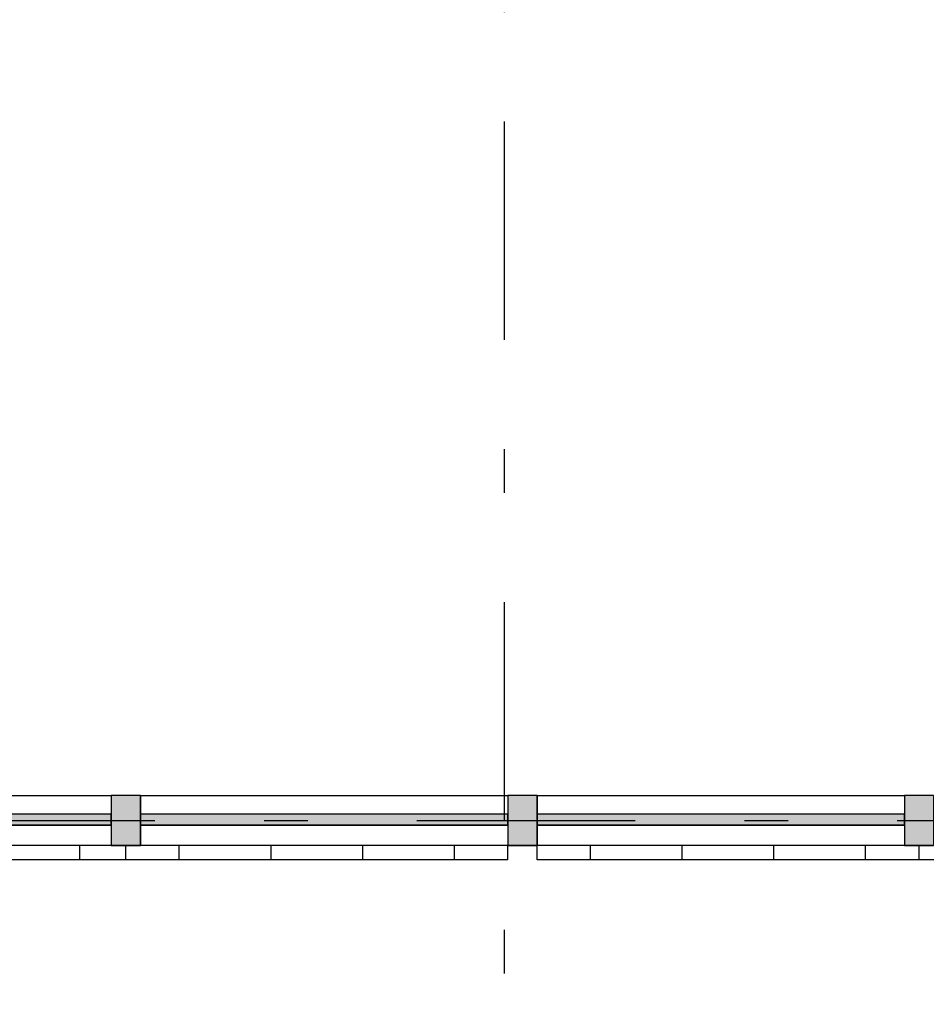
# Model space of a CAD drawing. Extents: x 2 to 87, y -108 to 11.
# Tile 156 of 256: x 39.62 to 41.69, y -47.83 to -45.57. Entities that reach past the tile are written whole.
import ezdxf

# ---------------------------------------------------------------- set-up
doc = ezdxf.new("R2010")
doc.units = 0
doc.header["$MEASUREMENT"] = 0
doc.linetypes.add('DASHDOT', pattern=[1, 0.5, -0.25, 0, -0.25])
for name, color, linetype in [('11', 7, 'CONTINUOUS'), ('3', 7, 'CONTINUOUS'), ('5', 7, 'CONTINUOUS')]:
    doc.layers.add(name, color=color, linetype=linetype)

# ---------------------------------------------------------------- blocks, each defined once
blk = doc.blocks.new('*N64')
at = {"layer": '11', "color": 62, "linetype": 'Continuous'}
for p, q in [((-0.4207, -0.0105), (-0.4207, 0.0145)), ((0.4207, 0.0145), (-0.4207, 0.0145)), ((0.4207, -0.0105), (0.4207, 0.0145)), ((0.4207, -0.0105), (-0.4207, -0.0105))]:
    blk.add_line(p, q, dxfattribs=at)
for points in [[(0.4207, -0.0105), (0.4207, 0.0145), (-0.4207, 0.0145)], [(0.4207, -0.0105), (-0.4207, -0.0105), (-0.4207, 0.0145)], [(0.4207, 0.0145), (0.4207, 0.0145), (-0.4207, 0.0145)], [(0.4207, -0.0105), (0.4207, -0.0105), (-0.4207, -0.0105)]]:
    blk.add_solid(points, dxfattribs=at)
blk = doc.blocks.new('*N65')
at = {"layer": '11', "color": 62, "linetype": 'Continuous'}
for p, q in [((-0.4039, -0.0105), (-0.4039, 0.0145)), ((0.4039, 0.0145), (-0.4039, 0.0145)), ((0.4039, -0.0105), (0.4039, 0.0145)), ((0.4039, -0.0105), (-0.4039, -0.0105))]:
    blk.add_line(p, q, dxfattribs=at)
for points in [[(0.4039, -0.0105), (0.4039, 0.0145), (-0.4039, 0.0145)], [(0.4039, -0.0105), (-0.4039, -0.0105), (-0.4039, 0.0145)], [(0.4039, 0.0145), (0.4039, 0.0145), (-0.4039, 0.0145)], [(0.4039, -0.0105), (0.4039, -0.0105), (-0.4039, -0.0105)]]:
    blk.add_solid(points, dxfattribs=at)
blk = doc.blocks.new('*N69')
at = {"layer": '3', "color": 62, "linetype": 'Continuous'}
for p, q in [((0.0335, 0.057), (-0.0335, 0.057)), ((-0.0335, 0.057), (-0.0335, -0.057)), ((0.0335, 0.057), (0.0335, -0.057)), ((0.0335, -0.057), (-0.0335, -0.057))]:
    blk.add_line(p, q, dxfattribs=at)
for points in [[(0.0335, 0.057), (0.0335, 0.057), (-0.0335, 0.057)], [(0.0335, 0.057), (0.0335, -0.057), (-0.0335, -0.057)], [(0.0335, 0.057), (-0.0335, 0.057), (-0.0335, -0.057)], [(0.0335, -0.057), (0.0335, -0.057), (-0.0335, -0.057)]]:
    blk.add_solid(points, dxfattribs=at)
blk = doc.blocks.new('*N70')
at = {"layer": '3', "color": 62, "linetype": 'Continuous'}
for p, q in [((0.0335, 0.057), (-0.0335, 0.057)), ((-0.0335, 0.057), (-0.0335, -0.057)), ((0.0335, 0.057), (0.0335, -0.057)), ((0.0335, -0.057), (-0.0335, -0.057))]:
    blk.add_line(p, q, dxfattribs=at)
for points in [[(0.0335, 0.057), (0.0335, 0.057), (-0.0335, 0.057)], [(0.0335, 0.057), (0.0335, -0.057), (-0.0335, -0.057)], [(0.0335, 0.057), (-0.0335, 0.057), (-0.0335, -0.057)], [(0.0335, -0.057), (0.0335, -0.057), (-0.0335, -0.057)]]:
    blk.add_solid(points, dxfattribs=at)
blk = doc.blocks.new('*N195')
at = {"layer": '11', "color": 62, "linetype": 'Continuous'}
for p, q in [((-0.4207, -0.0105), (-0.4207, 0.0145)), ((0.4207, 0.0145), (-0.4207, 0.0145)), ((0.4207, -0.0105), (0.4207, 0.0145)), ((0.4207, -0.0105), (-0.4207, -0.0105))]:
    blk.add_line(p, q, dxfattribs=at)
for points in [[(0.4207, -0.0105), (0.4207, 0.0145), (-0.4207, 0.0145)], [(0.4207, -0.0105), (-0.4207, -0.0105), (-0.4207, 0.0145)], [(0.4207, 0.0145), (0.4207, 0.0145), (-0.4207, 0.0145)], [(0.4207, -0.0105), (0.4207, -0.0105), (-0.4207, -0.0105)]]:
    blk.add_solid(points, dxfattribs=at)
blk = doc.blocks.new('*N196')
at = {"layer": '3', "color": 62, "linetype": 'Continuous'}
for p, q in [((0.0335, 0.057), (-0.0335, 0.057)), ((-0.0335, 0.057), (-0.0335, -0.057)), ((0.0335, 0.057), (0.0335, -0.057)), ((0.0335, -0.057), (-0.0335, -0.057))]:
    blk.add_line(p, q, dxfattribs=at)
for points in [[(0.0335, 0.057), (0.0335, 0.057), (-0.0335, 0.057)], [(0.0335, 0.057), (0.0335, -0.057), (-0.0335, -0.057)], [(0.0335, 0.057), (-0.0335, 0.057), (-0.0335, -0.057)], [(0.0335, -0.057), (0.0335, -0.057), (-0.0335, -0.057)]]:
    blk.add_solid(points, dxfattribs=at)

msp = doc.modelspace()

# ---------------------------------------------------------------- linework, layer by layer
at = {"layer": '11', "color": 62, "linetype": 'Continuous'}
for p, q in [((39.8274, -47.393), (39.0196, -47.393)), ((39.8274, -47.418), (39.8274, -47.393)), ((40.7358, -47.393), (39.8944, -47.393)), ((39.8944, -47.393), (39.8944, -47.418)), ((40.7358, -47.418), (40.7358, -47.393)), ((41.6441, -47.393), (40.8027, -47.393)), ((40.8027, -47.393), (40.8027, -47.418)), ((41.6441, -47.418), (41.6441, -47.393)), ((39.0196, -47.418), (39.8274, -47.418)), ((39.8944, -47.418), (40.7358, -47.418)), ((40.8027, -47.418), (41.6441, -47.418)), ((39.7552, -47.4975), (39.7552, -47.4645)), ((39.8608, -47.4975), (39.8608, -47.4645)), ((39.9833, -47.4975), (39.9833, -47.4645)), ((40.1933, -47.4975), (40.1933, -47.4645)), ((40.4033, -47.4975), (40.4033, -47.4645)), ((40.6133, -47.4975), (40.6133, -47.4645)), ((40.7357, -47.4975), (40.7357, -47.4645)), ((40.8027, -47.4975), (40.8027, -47.4645)), ((40.9251, -47.4975), (40.9251, -47.4645)), ((41.1351, -47.4975), (41.1351, -47.4645)), ((41.3451, -47.4975), (41.3451, -47.4645)), ((41.5551, -47.4975), (41.5551, -47.4645)), ((41.6775, -47.4975), (41.6775, -47.4645)), ((39.8608, -47.4975), (39.0195, -47.4975)), ((40.7357, -47.4975), (39.8608, -47.4975)), ((41.6775, -47.4975), (40.8027, -47.4975)), ((42.5275, -47.4975), (41.6775, -47.4975))]:
    msp.add_line(p, q, dxfattribs=at)
at = {"layer": '3', "color": 62, "linetype": 'Continuous'}
for p, q in [((39.0196, -47.3505), (39.8274, -47.3505)), ((39.8944, -47.3505), (39.8274, -47.3505)), ((39.8274, -47.3505), (39.8274, -47.4645)), ((39.8944, -47.3505), (40.7357, -47.3505)), ((39.8944, -47.4645), (39.8944, -47.3505)), ((40.8027, -47.3505), (40.7357, -47.3505)), ((40.7357, -47.3505), (40.7357, -47.4645)), ((40.8027, -47.4645), (40.8027, -47.3505)), ((40.8027, -47.3505), (41.6441, -47.3505)), ((41.711, -47.3505), (41.644, -47.3505)), ((41.644, -47.3505), (41.644, -47.4645)), ((39.8274, -47.4645), (39.0196, -47.4645)), ((39.8274, -47.4645), (39.8944, -47.4645)), ((40.7357, -47.4645), (39.8944, -47.4645)), ((40.7357, -47.4645), (40.8027, -47.4645)), ((41.6441, -47.4645), (40.8027, -47.4645)), ((41.644, -47.4645), (41.711, -47.4645))]:
    msp.add_line(p, q, dxfattribs=at)
at = {"layer": '5', "color": 7, "linetype": 'DASHDOT'}
for p, q in [((40.7276, -7.3075), (40.7276, -96.5075)), ((7.5276, -47.4075), (52.6276, -47.4075))]:
    msp.add_line(p, q, dxfattribs=at)

# ---------------------------------------------------------------- block references
at = {"layer": '11', "color": 62, "linetype": 'Continuous'}
for name, p in [('*N65', (39.4235, -47.4075)), ('*N64', (40.3151, -47.4075)), ('*N195', (41.2234, -47.4075))]:
    msp.add_blockref(name, p, dxfattribs=at)
at = {"layer": '3', "color": 62, "linetype": 'Continuous'}
for name, p in [('*N70', (39.8609, -47.4075)), ('*N69', (40.7692, -47.4075)), ('*N196', (41.6775, -47.4075))]:
    msp.add_blockref(name, p, dxfattribs=at)

doc.saveas('drawing.dxf')
